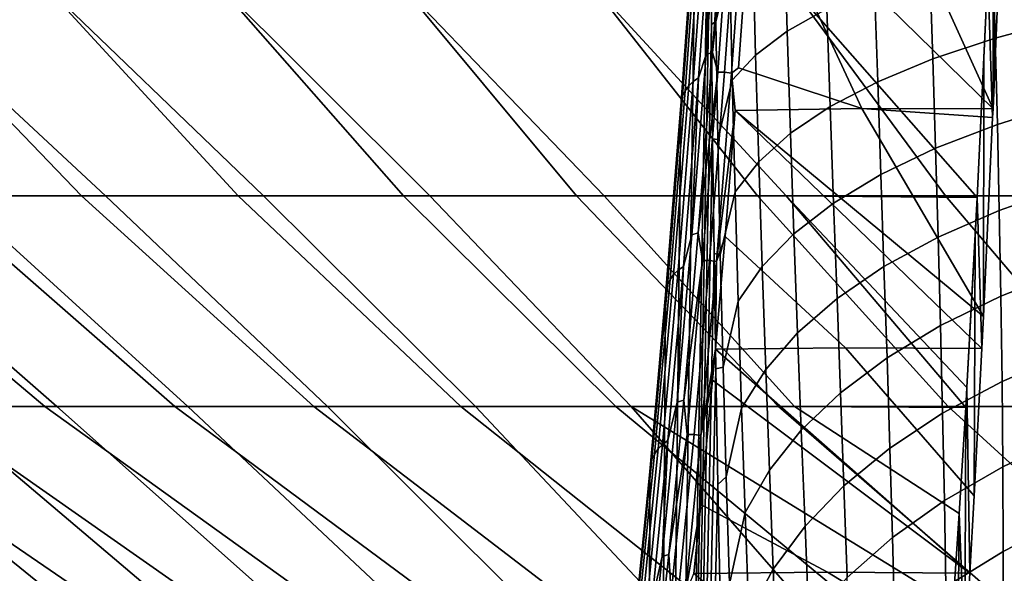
# Model space of a CAD drawing. Header units: metres. Extents: x -109 to 109, y -100 to 58.
# Tile 168 of 256: x -13.6 to -10.08, y -86.12 to -84.14. Entities that reach past the tile are written whole.
import ezdxf

# ---------------------------------------------------------------- set-up
doc = ezdxf.new("R2010")
doc.units = ezdxf.units.M
doc.layers.add('solid_21_062_100_XXX', color=7, linetype='CONTINUOUS')

msp = doc.modelspace()

# ---------------------------------------------------------------- linework, layer by layer
at = {"layer": 'solid_21_062_100_XXX'}
for points in [[(-10.09042, -83.730667, -12.635556), (-10.12104, -84.457603, -11.606689), (-10.103581, -83.126266, -12.193801), (-10.09042, -82.791679, -12.636045)], [(-11.184749, -83.72554, -12.329643), (-11.133983, -82.950745, -13.360293), (-11.132689, -83.348648, -13.386337), (-11.371697, -97.013657, -8.528762)], [(-10.12104, -84.457603, -11.606689), (-10.121449, -83.558571, -11.59343), (-10.103581, -83.126266, -12.193801)], [(-11.132689, -83.348648, -13.386337), (-11.130467, -83.750809, -13.43123), (-11.371697, -97.013657, -8.528762)], [(-11.068769, -83.535988, -14.060049), (-11.061771, -83.949303, -14.146487), (-11.112092, -84.14537, -13.726383), (-11.118036, -83.715195, -13.62611)], [(-10.531758, -83.552979, -12.604741), (-10.976371, -83.554428, -12.320905), (-10.98059, -83.615616, -12.23576), (-10.12104, -84.457603, -11.606689)], [(-10.09042, -83.730667, -12.635556), (-10.531758, -83.552979, -12.604741), (-10.12104, -84.457603, -11.606689)], [(-10.12104, -84.457603, -11.606689), (-10.122436, -84.48912, -11.559813), (-10.139601, -83.973328, -10.983549), (-10.121449, -83.558571, -11.59343)], [(-11.123588, -84.257263, -11.291666), (-11.07422, -83.568619, -12.293907), (-11.097215, -83.575241, -12.299807), (-11.146597, -84.264084, -11.297272)], [(-11.146597, -84.264084, -11.297272), (-11.097215, -83.575241, -12.299807), (-11.121161, -83.624298, -12.25286)], [(-11.052795, -83.604576, -12.235367), (-11.07422, -83.568619, -12.293907), (-11.123588, -84.257263, -11.291666)], [(-11.173438, -84.347847, -11.191543), (-11.121161, -83.624298, -12.25286), (-11.140076, -83.636688, -12.262664), (-11.192382, -84.360626, -11.200767)], [(-11.146597, -84.264084, -11.297272), (-11.121161, -83.624298, -12.25286), (-11.173438, -84.347847, -11.191543)], [(-11.105028, -84.327492, -11.174975), (-11.052795, -83.604576, -12.235367), (-11.123588, -84.257263, -11.291666)], [(-11.080419, -84.327316, -11.173652), (-11.028187, -83.604408, -12.234035), (-11.052795, -83.604576, -12.235367), (-11.105028, -84.327492, -11.174975)], [(-11.056, -84.330536, -11.174535), (-11.00376, -83.607529, -12.235065), (-11.028187, -83.604408, -12.234035), (-11.080419, -84.327316, -11.173652)], [(-11.00376, -83.607529, -12.235065), (-11.056, -84.330536, -11.174535), (-11.030738, -84.311432, -11.216872), (-10.98059, -83.615616, -12.23576)], [(-10.98059, -83.615616, -12.23576), (-11.030738, -84.311432, -11.216872), (-10.589681, -84.457481, -11.302715)], [(-10.98059, -83.615616, -12.23576), (-10.589681, -84.457481, -11.302715), (-10.12104, -84.457603, -11.606689)], [(-11.208494, -84.375908, -11.211465), (-11.156153, -83.651489, -12.274057), (-11.168959, -83.668312, -12.286732), (-11.221339, -84.393257, -11.223351)], [(-11.192382, -84.360626, -11.200767), (-11.140076, -83.636688, -12.262664), (-11.156153, -83.651489, -12.274057), (-11.208494, -84.375908, -11.211465)], [(-11.23057, -84.412224, -11.236101), (-11.178147, -83.686684, -12.300344), (-11.183471, -83.706123, -12.314528), (-11.235938, -84.432281, -11.249372)], [(-11.221339, -84.393257, -11.223351), (-11.168959, -83.668312, -12.286732), (-11.178147, -83.686684, -12.300344), (-11.23057, -84.412224, -11.236101)], [(-11.23726, -84.452362, -11.263592), (-11.184749, -83.72554, -12.329643), (-11.371697, -97.013657, -8.528762)], [(-11.235938, -84.432281, -11.249372), (-11.183471, -83.706123, -12.314528), (-11.184749, -83.72554, -12.329643), (-11.23726, -84.452362, -11.263592)], [(-11.118036, -83.715195, -13.62611), (-11.112092, -84.14537, -13.726383), (-11.127299, -84.156433, -13.495315), (-11.130467, -83.750809, -13.43123)], [(-11.130467, -83.750809, -13.43123), (-11.127299, -84.156433, -13.495315), (-11.371697, -97.013657, -8.528762)], [(-10.856568, -84.180748, -15.12712), (-10.867021, -83.811172, -15.034994), (-10.725305, -83.748123, -15.468349), (-10.714596, -84.10083, -15.552305)], [(-10.969585, -84.265915, -14.694344), (-10.979343, -83.878334, -14.593719), (-10.867021, -83.811172, -15.034994), (-10.856568, -84.180748, -15.12712)], [(-10.113405, -84.205132, -16.836777), (-10.121896, -83.895973, -16.76359), (-9.871665, -83.840347, -17.139931), (-9.865241, -84.138618, -17.205399)], [(-10.979343, -83.878334, -14.593719), (-10.969585, -84.265915, -14.694344), (-11.053145, -84.355949, -14.255902), (-11.061771, -83.949303, -14.146487)], [(-10.336393, -84.279419, -16.453838), (-10.346441, -83.958122, -16.372368), (-10.121896, -83.895973, -16.76359), (-10.113405, -84.205132, -16.836777)], [(-11.061771, -83.949303, -14.146487), (-11.053145, -84.355949, -14.255902), (-11.104663, -84.567131, -13.850662), (-11.112092, -84.14537, -13.726383)], [(-13.292983, -84.768936, -6.842071), (-13.826547, -84.768936, -6.184999), (-14.711393, -83.969498, -6.737645), (-14.151481, -83.969498, -7.435198)], [(-13.90655, -84.768936, 15.0755), (-13.377947, -84.768936, 15.736569), (-14.146865, -83.969498, 16.435532), (-14.707047, -83.969498, 15.738195)], [(-12.728225, -84.768936, -7.472532), (-13.292983, -84.768936, -6.842071), (-14.151481, -83.969498, -7.435198), (-13.558524, -83.969498, -8.104889)], [(-13.377947, -84.768936, 15.736569), (-12.817949, -84.768936, 16.371264), (-13.55365, -83.969498, 17.104992), (-14.146865, -83.969498, 16.435532)], [(-12.133595, -84.768936, -8.074902), (-12.728225, -84.768936, -7.472532), (-13.558524, -83.969498, -8.104889), (-12.933908, -83.969498, -8.745153)], [(-12.817949, -84.768936, 16.371264), (-12.227871, -84.768936, 16.97809), (-12.928787, -83.969498, 17.745016), (-13.55365, -83.969498, 17.104992)], [(-11.510492, -84.768936, -8.647768), (-12.133595, -84.768936, -8.074902), (-12.933908, -83.969498, -8.745153), (-12.279094, -83.969498, -9.354497)], [(-12.227871, -84.768936, 16.97809), (-11.609097, -84.768936, 17.55563), (-12.273736, -83.969498, 18.354105), (-12.928787, -83.969498, 17.745016)], [(-10.860377, -84.768936, -9.189786), (-11.510492, -84.768936, -8.647768), (-12.279094, -83.969498, -9.354497), (-11.595607, -83.969498, -9.931496)], [(-11.609097, -84.768936, 17.55563), (-10.963079, -84.768936, 18.102526), (-11.590026, -83.969498, 18.930841), (-12.273736, -83.969498, 18.354105)], [(-10.17797, -84.775154, -9.694382), (-10.860377, -84.768936, -9.189786), (-11.595607, -83.969498, -9.931496), (-10.885044, -83.969498, -10.474805)], [(-10.963079, -84.768936, 18.102526), (-10.291334, -84.768936, 18.617493), (-10.879253, -83.969498, 19.473875), (-11.590026, -83.969498, 18.930841)], [(-10.17797, -84.775154, -9.694382), (-10.885044, -83.969498, -10.474805), (-10.139601, -83.973328, -10.983549)], [(-10.291334, -84.768936, 18.617493), (-9.595437, -84.768936, 19.099323), (-10.143079, -83.969498, 19.981939), (-10.879253, -83.969498, 19.473875)], [(-10.533213, -84.361168, -16.058287), (-10.544301, -84.026505, -15.968005), (-10.346441, -83.958122, -16.372368), (-10.336393, -84.279419, -16.453838)], [(-10.17797, -84.775154, -9.694382), (-10.139601, -83.973328, -10.983549), (-10.153506, -84.275299, -10.516324)], [(-10.122436, -84.48912, -11.559813), (-10.155646, -85.200371, -10.443961), (-10.153506, -84.275299, -10.516324), (-10.139601, -83.973328, -10.983549)], [(-9.595437, -84.768936, 19.099323), (-8.877023, -84.768936, 19.546888), (-9.38322, -83.969498, 20.453848), (-10.143079, -83.969498, 19.981939)], [(-10.702987, -84.449997, -15.651885), (-10.714596, -84.10083, -15.552305), (-10.544301, -84.026505, -15.968005), (-10.533213, -84.361168, -16.058287)], [(-10.844962, -84.545517, -15.236444), (-10.856568, -84.180748, -15.12712), (-10.714596, -84.10083, -15.552305), (-10.702987, -84.449997, -15.651885)], [(-11.127299, -84.156433, -13.495315), (-11.123167, -84.564857, -13.578959), (-11.371697, -97.013657, -8.528762)], [(-11.104663, -84.567131, -13.850662), (-11.123167, -84.564857, -13.578959), (-11.127299, -84.156433, -13.495315), (-11.112092, -84.14537, -13.726383)], [(-10.105606, -84.513565, -16.920631), (-10.113405, -84.205132, -16.836777), (-9.865241, -84.138618, -17.205399), (-9.860051, -84.436989, -17.28051)], [(-10.958506, -84.647301, -14.813816), (-10.969585, -84.265915, -14.694344), (-10.856568, -84.180748, -15.12712), (-10.844962, -84.545517, -15.236444)], [(-10.326557, -84.59906, -16.547079), (-10.336393, -84.279419, -16.453838), (-10.113405, -84.205132, -16.836777), (-10.105606, -84.513565, -16.920631)], [(-11.174393, -84.901314, -10.260278), (-11.123588, -84.257263, -11.291666), (-11.146597, -84.264084, -11.297272), (-11.197417, -84.908333, -10.265581)], [(-11.197417, -84.908333, -10.265581), (-11.146597, -84.264084, -11.297272), (-11.173438, -84.347847, -11.191543)], [(-11.105028, -84.327492, -11.174975), (-11.123588, -84.257263, -11.291666), (-11.174393, -84.901314, -10.260278)], [(-10.969585, -84.265915, -14.694344), (-10.958506, -84.647301, -14.813816), (-11.043114, -84.754898, -14.38588), (-11.053145, -84.355949, -14.255902)], [(-10.52192, -84.693077, -16.161516), (-10.533213, -84.361168, -16.058287), (-10.336393, -84.279419, -16.453838), (-10.326557, -84.59906, -16.547079)], [(-10.155646, -85.200371, -10.443961), (-10.161334, -85.314911, -10.25287), (-10.17797, -84.775154, -9.694382), (-10.153506, -84.275299, -10.516324)], [(-11.15885, -85.000572, -10.082355), (-11.105028, -84.327492, -11.174975), (-11.174393, -84.901314, -10.260278)], [(-11.134239, -85.000397, -10.081039), (-11.080419, -84.327316, -11.173652), (-11.105028, -84.327492, -11.174975), (-11.15885, -85.000572, -10.082355)], [(-11.109828, -85.003708, -10.081772), (-11.056, -84.330536, -11.174535), (-11.080419, -84.327316, -11.173652), (-11.134239, -85.000397, -10.081039)], [(-11.109828, -85.003708, -10.081772), (-11.042539, -84.463928, -10.979829), (-11.056, -84.330536, -11.174535)], [(-11.056, -84.330536, -11.174535), (-11.042539, -84.463928, -10.979829), (-10.589681, -84.457481, -11.302715), (-11.030738, -84.311432, -11.216872)], [(-11.246281, -85.034676, -10.106594), (-11.192382, -84.360626, -11.200767), (-11.208494, -84.375908, -11.211465), (-11.262427, -85.050392, -10.116577)], [(-11.227307, -85.021515, -10.097969), (-11.173438, -84.347847, -11.191543), (-11.192382, -84.360626, -11.200767), (-11.246281, -85.034676, -10.106594)], [(-11.197417, -84.908333, -10.265581), (-11.173438, -84.347847, -11.191543), (-11.227307, -85.021515, -10.097969)], [(-11.053145, -84.355949, -14.255902), (-11.043114, -84.754898, -14.38588), (-11.095884, -84.979469, -13.996301), (-11.104663, -84.567131, -13.850662)], [(-10.690825, -84.795204, -15.765662), (-10.702987, -84.449997, -15.651885), (-10.533213, -84.361168, -16.058287), (-10.52192, -84.693077, -16.161516)], [(-11.275312, -85.068245, -10.127649), (-11.221339, -84.393257, -11.223351), (-11.23057, -84.412224, -11.236101), (-11.284588, -85.087753, -10.139512)], [(-11.262427, -85.050392, -10.116577), (-11.208494, -84.375908, -11.211465), (-11.221339, -84.393257, -11.223351), (-11.275312, -85.068245, -10.127649)], [(-11.290002, -85.108398, -10.151844), (-11.235938, -84.432281, -11.249372), (-11.23726, -84.452362, -11.263592), (-11.291373, -85.129135, -10.165066)], [(-11.284588, -85.087753, -10.139512), (-11.23057, -84.412224, -11.236101), (-11.235938, -84.432281, -11.249372), (-11.290002, -85.108398, -10.151844)], [(-10.098792, -84.821114, -17.014528), (-10.105606, -84.513565, -16.920631), (-9.860051, -84.436989, -17.28051), (-9.85635, -84.735291, -17.364819)], [(-11.291373, -85.129135, -10.165066), (-11.23726, -84.452362, -11.263592), (-11.371697, -97.013657, -8.528762)], [(-11.109828, -85.003708, -10.081772), (-11.078421, -84.914421, -10.247337), (-11.042539, -84.463928, -10.979829)], [(-11.078421, -84.914421, -10.247337), (-10.648247, -85.311752, -9.910652), (-10.161334, -85.314911, -10.25287), (-11.042539, -84.463928, -10.979829)], [(-10.155646, -85.200371, -10.443961), (-10.589681, -84.457481, -11.302715), (-11.042539, -84.463928, -10.979829)], [(-10.155646, -85.200371, -10.443961), (-11.042539, -84.463928, -10.979829), (-10.161334, -85.314911, -10.25287)], [(-10.83252, -84.904984, -15.361279), (-10.844962, -84.545517, -15.236444), (-10.702987, -84.449997, -15.651885), (-10.690825, -84.795204, -15.765662)], [(-10.122436, -84.48912, -11.559813), (-10.12104, -84.457603, -11.606689), (-10.589681, -84.457481, -11.302715)], [(-10.155646, -85.200371, -10.443961), (-10.122436, -84.48912, -11.559813), (-10.589681, -84.457481, -11.302715)], [(-10.946377, -85.021927, -14.95017), (-10.958506, -84.647301, -14.813816), (-10.844962, -84.545517, -15.236444), (-10.83252, -84.904984, -15.361279)], [(-10.317248, -84.916832, -16.651268), (-10.326557, -84.59906, -16.547079), (-10.105606, -84.513565, -16.920631), (-10.098792, -84.821114, -17.014528)], [(-11.123167, -84.564857, -13.578959), (-11.118053, -84.975479, -13.682512), (-11.371697, -97.013657, -8.528762)], [(-11.095884, -84.979469, -13.996301), (-11.118053, -84.975479, -13.682512), (-11.123167, -84.564857, -13.578959), (-11.104663, -84.567131, -13.850662)], [(-10.510747, -85.022018, -16.276659), (-10.52192, -84.693077, -16.161516), (-10.326557, -84.59906, -16.547079), (-10.317248, -84.916832, -16.651268)], [(-10.958506, -84.647301, -14.813816), (-10.946377, -85.021927, -14.95017), (-11.031888, -85.145508, -14.534163), (-11.043114, -84.754898, -14.38588)], [(-10.678427, -85.1362, -15.892369), (-10.690825, -84.795204, -15.765662), (-10.52192, -84.693077, -16.161516), (-10.510747, -85.022018, -16.276659)], [(-11.043114, -84.754898, -14.38588), (-11.031888, -85.145508, -14.534163), (-11.085892, -85.381775, -14.160843), (-11.095884, -84.979469, -13.996301)], [(-10.093193, -85.127625, -17.117956), (-10.098792, -84.821114, -17.014528), (-9.85635, -84.735291, -17.364819), (-9.854331, -85.033386, -17.457977)], [(-14.864687, -84.768936, 13.680501), (-13.94391, -85.521469, 13.129644), (-13.509912, -85.521469, 13.794206), (-14.402518, -84.768936, 14.389607)], [(-14.327662, -84.768936, -5.502859), (-13.466639, -85.521469, -4.861917), (-13.903715, -85.521469, -4.199376), (-14.795156, -84.768936, -4.79725)], [(-14.402518, -84.768936, 14.389607), (-13.509912, -85.521469, 13.794206), (-13.044267, -85.521469, 14.43699), (-13.90655, -84.768936, 15.0755)], [(-13.826547, -84.768936, -6.184999), (-12.998017, -85.521469, -5.502534), (-13.466639, -85.521469, -4.861917), (-14.327662, -84.768936, -5.502859)], [(-13.90655, -84.768936, 15.0755), (-13.044267, -85.521469, 14.43699), (-12.548067, -85.521469, 15.056491), (-13.377947, -84.768936, 15.736569)], [(-13.292983, -84.768936, -6.842071), (-12.498948, -85.521469, -6.119726), (-12.998017, -85.521469, -5.502534), (-13.826547, -84.768936, -6.184999)], [(-13.377947, -84.768936, 15.736569), (-12.548067, -85.521469, 15.056491), (-12.022474, -85.521469, 15.651258), (-12.817949, -84.768936, 16.371264)], [(-12.728225, -84.768936, -7.472532), (-11.970602, -85.521469, -6.712049), (-12.498948, -85.521469, -6.119726), (-13.292983, -84.768936, -6.842071)], [(-12.817949, -84.768936, 16.371264), (-12.022474, -85.521469, 15.651258), (-11.468719, -85.521469, 16.219898), (-12.227871, -84.768936, 16.97809)], [(-12.133595, -84.768936, -8.074902), (-11.414214, -85.521469, -7.278113), (-11.970602, -85.521469, -6.712049), (-12.728225, -84.768936, -7.472532)], [(-12.227871, -84.768936, 16.97809), (-11.468719, -85.521469, 16.219898), (-10.888099, -85.521469, 16.761078), (-11.609097, -84.768936, 17.55563)], [(-11.510492, -84.768936, -8.647768), (-10.83109, -85.521469, -7.816595), (-11.414214, -85.521469, -7.278113), (-12.133595, -84.768936, -8.074902)], [(-11.609097, -84.768936, 17.55563), (-10.888099, -85.521469, 16.761078), (-10.281974, -85.521469, 17.273531), (-10.963079, -84.768936, 18.102526)], [(-10.860377, -84.768936, -9.189786), (-10.218824, -85.525246, -8.321779), (-10.83109, -85.521469, -7.816595), (-11.510492, -84.768936, -8.647768)], [(-10.963079, -84.768936, 18.102526), (-10.281974, -85.521469, 17.273531), (-9.651764, -85.521469, 17.756058), (-10.291334, -84.768936, 18.617493)], [(-10.214699, -85.454102, -8.460382), (-10.218824, -85.525246, -8.321779), (-10.860377, -84.768936, -9.189786)], [(-10.214699, -85.454102, -8.460382), (-10.860377, -84.768936, -9.189786), (-10.17797, -84.775154, -9.694382)], [(-10.291334, -84.768936, 18.617493), (-9.651764, -85.521469, 17.756058), (-8.998945, -85.521469, 18.207527), (-9.595437, -84.768936, 19.099323)], [(-10.214699, -85.454102, -8.460382), (-10.17797, -84.775154, -9.694382), (-10.185167, -84.914619, -9.452568)], [(-10.161334, -85.314911, -10.25287), (-10.188869, -85.841293, -9.327749), (-10.185167, -84.914619, -9.452568), (-10.17797, -84.775154, -9.694382)], [(-10.81954, -85.258865, -15.500111), (-10.83252, -84.904984, -15.361279), (-10.690825, -84.795204, -15.765662), (-10.678427, -85.1362, -15.892369)], [(-10.308724, -85.232597, -16.765718), (-10.317248, -84.916832, -16.651268), (-10.098792, -84.821114, -17.014528), (-10.093193, -85.127625, -17.117956)], [(-11.226539, -85.49955, -9.20172), (-11.174393, -84.901314, -10.260278), (-11.197417, -84.908333, -10.265581), (-11.249578, -85.506744, -9.206713)], [(-11.249578, -85.506744, -9.206713), (-11.197417, -84.908333, -10.265581), (-11.227307, -85.021515, -10.097969)], [(-11.15885, -85.000572, -10.082355), (-11.174393, -84.901314, -10.260278), (-11.226539, -85.49955, -9.20172)], [(-11.078421, -84.914421, -10.247337), (-11.112912, -85.316811, -9.546618), (-10.648247, -85.311752, -9.910652)], [(-11.109828, -85.003708, -10.081772), (-11.112912, -85.316811, -9.546618), (-11.078421, -84.914421, -10.247337)], [(-10.933461, -85.389473, -15.101631), (-10.946377, -85.021927, -14.95017), (-10.83252, -84.904984, -15.361279), (-10.81954, -85.258865, -15.500111)], [(-10.499966, -85.347847, -16.402832), (-10.510747, -85.022018, -16.276659), (-10.317248, -84.916832, -16.651268), (-10.308724, -85.232597, -16.765718)], [(-10.188869, -85.841293, -9.327749), (-10.204382, -86.118011, -8.806561), (-10.214699, -85.454102, -8.460382), (-10.185167, -84.914619, -9.452568)], [(-11.118053, -84.975479, -13.682512), (-11.111943, -85.387596, -13.806301), (-11.371697, -97.013657, -8.528762)], [(-11.214146, -85.622398, -8.959841), (-11.15885, -85.000572, -10.082355), (-11.226539, -85.49955, -9.20172)], [(-11.189535, -85.622215, -8.958533), (-11.134239, -85.000397, -10.081039), (-11.15885, -85.000572, -10.082355), (-11.214146, -85.622398, -8.959841)], [(-11.165132, -85.62561, -8.959111), (-11.109828, -85.003708, -10.081772), (-11.134239, -85.000397, -10.081039), (-11.189535, -85.622215, -8.958533)], [(-11.165132, -85.62561, -8.959111), (-11.112912, -85.316811, -9.546618), (-11.109828, -85.003708, -10.081772)], [(-11.085892, -85.381775, -14.160843), (-11.111943, -85.387596, -13.806301), (-11.118053, -84.975479, -13.682512), (-11.095884, -84.979469, -13.996301)], [(-11.301655, -85.657379, -8.982485), (-11.246281, -85.034676, -10.106594), (-11.262427, -85.050392, -10.116577), (-11.317839, -85.6735, -8.991733)], [(-11.282652, -85.643883, -8.974475), (-11.227307, -85.021515, -10.097969), (-11.246281, -85.034676, -10.106594), (-11.301655, -85.657379, -8.982485)], [(-11.249578, -85.506744, -9.206713), (-11.227307, -85.021515, -10.097969), (-11.282652, -85.643883, -8.974475)], [(-10.946377, -85.021927, -14.95017), (-10.933461, -85.389473, -15.101631), (-11.019684, -85.527443, -14.698705), (-11.031888, -85.145508, -14.534163)], [(-10.666064, -85.472847, -16.030916), (-10.678427, -85.1362, -15.892369), (-10.510747, -85.022018, -16.276659), (-10.499966, -85.347847, -16.402832)], [(-10.088978, -85.432983, -17.23052), (-10.093193, -85.127625, -17.117956), (-9.854331, -85.033386, -17.457977), (-9.854121, -85.331154, -17.559731)], [(-11.330765, -85.691818, -9.00197), (-11.275312, -85.068245, -10.127649), (-11.284588, -85.087753, -10.139512), (-11.340085, -85.711838, -9.012919)], [(-11.317839, -85.6735, -8.991733), (-11.262427, -85.050392, -10.116577), (-11.275312, -85.068245, -10.127649), (-11.330765, -85.691818, -9.00197)], [(-11.345547, -85.733009, -9.024287), (-11.290002, -85.108398, -10.151844), (-11.291373, -85.129135, -10.165066), (-11.346963, -85.754303, -9.036602)], [(-11.340085, -85.711838, -9.012919), (-11.284588, -85.087753, -10.139512), (-11.290002, -85.108398, -10.151844), (-11.345547, -85.733009, -9.024287)], [(-11.346963, -85.754303, -9.036602), (-11.291373, -85.129135, -10.165066), (-11.371697, -97.013657, -8.528762)], [(-11.031888, -85.145508, -14.534163), (-11.019684, -85.527443, -14.698705), (-11.074835, -85.773758, -14.342065), (-11.085892, -85.381775, -14.160843)], [(-10.806282, -85.607048, -15.651628), (-10.81954, -85.258865, -15.500111), (-10.678427, -85.1362, -15.892369), (-10.666064, -85.472847, -16.030916)], [(-10.301182, -85.546265, -16.889875), (-10.308724, -85.232597, -16.765718), (-10.093193, -85.127625, -17.117956), (-10.088978, -85.432983, -17.23052)], [(-10.48979, -85.670494, -16.539312), (-10.499966, -85.347847, -16.402832), (-10.308724, -85.232597, -16.765718), (-10.301182, -85.546265, -16.889875)], [(-10.919996, -85.74984, -15.266654), (-10.933461, -85.389473, -15.101631), (-10.81954, -85.258865, -15.500111), (-10.806282, -85.607048, -15.651628)], [(-11.165132, -85.62561, -8.959111), (-11.122989, -85.428329, -9.343642), (-11.112912, -85.316811, -9.546618)], [(-11.112912, -85.316811, -9.546618), (-11.122989, -85.428329, -9.343642), (-10.204382, -86.118011, -8.806561)], [(-10.188869, -85.841293, -9.327749), (-10.648247, -85.311752, -9.910652), (-11.112912, -85.316811, -9.546618), (-10.204382, -86.118011, -8.806561)], [(-10.188869, -85.841293, -9.327749), (-10.161334, -85.314911, -10.25287), (-10.648247, -85.311752, -9.910652)], [(-10.653962, -85.805099, -16.180397), (-10.666064, -85.472847, -16.030916), (-10.499966, -85.347847, -16.402832), (-10.48979, -85.670494, -16.539312)], [(-10.08626, -85.737076, -17.351921), (-10.088978, -85.432983, -17.23052), (-9.854121, -85.331154, -17.559731), (-9.855794, -85.628433, -17.669905)], [(-11.111943, -85.387596, -13.806301), (-11.10482, -85.800499, -13.950652), (-11.371697, -97.013657, -8.528762)], [(-11.074835, -85.773758, -14.342065), (-11.10482, -85.800499, -13.950652), (-11.111943, -85.387596, -13.806301), (-11.085892, -85.381775, -14.160843)], [(-10.933461, -85.389473, -15.101631), (-10.919996, -85.74984, -15.266654), (-11.006701, -85.900597, -14.877711), (-11.019684, -85.527443, -14.698705)], [(-11.165132, -85.62561, -8.959111), (-11.164957, -85.872322, -8.492977), (-11.122989, -85.428329, -9.343642)], [(-11.164957, -85.872322, -8.492977), (-10.712924, -86.11396, -8.408441), (-10.204382, -86.118011, -8.806561), (-11.122989, -85.428329, -9.343642)], [(-10.294768, -85.857742, -17.023304), (-10.301182, -85.546265, -16.889875), (-10.088978, -85.432983, -17.23052), (-10.08626, -85.737076, -17.351921)], [(-10.204382, -86.118011, -8.806561), (-10.221951, -86.414818, -8.216287), (-10.218824, -85.525246, -8.321779), (-10.214699, -85.454102, -8.460382)], [(-10.792968, -85.949493, -15.814725), (-10.806282, -85.607048, -15.651628), (-10.666064, -85.472847, -16.030916), (-10.653962, -85.805099, -16.180397)], [(-14.712977, -85.521469, 11.741465), (-13.663157, -86.225609, 11.370346), (-13.316272, -86.225609, 12.020445), (-14.345245, -85.521469, 12.444863)], [(-14.308223, -85.521469, -3.516464), (-13.439717, -86.225609, -2.802763), (-13.775728, -86.225609, -2.146977), (-14.679214, -85.521469, -2.814779)], [(-14.345245, -85.521469, 12.444863), (-13.316272, -86.225609, 12.020445), (-12.938478, -86.225609, 12.653082), (-13.94391, -85.521469, 13.129644)], [(-13.903715, -85.521469, -4.199376), (-13.072512, -86.225609, -3.441604), (-13.439717, -86.225609, -2.802763), (-14.308223, -85.521469, -3.516464)], [(-13.94391, -85.521469, 13.129644), (-12.938478, -86.225609, 12.653082), (-12.530651, -86.225609, 13.266788), (-13.509912, -85.521469, 13.794206)], [(-13.466639, -85.521469, -4.861917), (-12.674963, -86.225609, -4.062018), (-13.072512, -86.225609, -3.441604), (-13.903715, -85.521469, -4.199376)], [(-13.509912, -85.521469, 13.794206), (-12.530651, -86.225609, 13.266788), (-12.093739, -86.225609, 13.860141), (-13.044267, -85.521469, 14.43699)], [(-12.998017, -85.521469, -5.502534), (-12.247993, -86.225609, -4.662564), (-12.674963, -86.225609, -4.062018), (-13.466639, -85.521469, -4.861917)], [(-13.044267, -85.521469, 14.43699), (-12.093739, -86.225609, 13.860141), (-11.628756, -86.225609, 14.43176), (-12.548067, -85.521469, 15.056491)], [(-12.498948, -85.521469, -6.119726), (-11.792595, -86.225609, -5.241848), (-12.247993, -86.225609, -4.662564), (-12.998017, -85.521469, -5.502534)], [(-12.548067, -85.521469, 15.056491), (-11.628756, -86.225609, 14.43176), (-11.13678, -86.225609, 14.980321), (-12.022474, -85.521469, 15.651258)], [(-11.970602, -85.521469, -6.712049), (-11.309823, -86.225609, -5.798526), (-11.792595, -86.225609, -5.241848), (-12.498948, -85.521469, -6.119726)], [(-12.022474, -85.521469, 15.651258), (-11.13678, -86.225609, 14.980321), (-10.618955, -86.225609, 15.504549), (-11.468719, -85.521469, 16.219898)], [(-11.414214, -85.521469, -7.278113), (-10.8008, -86.225609, -6.331306), (-11.309823, -86.225609, -5.798526), (-11.970602, -85.521469, -6.712049)], [(-11.468719, -85.521469, 16.219898), (-10.618955, -86.225609, 15.504549), (-10.076481, -86.225609, 16.003227), (-10.888099, -85.521469, 16.761078)], [(-11.414214, -85.521469, -7.278113), (-10.263063, -86.228577, -6.835501), (-10.8008, -86.225609, -6.331306)], [(-11.414214, -85.521469, -7.278113), (-10.83109, -85.521469, -7.816595), (-10.241845, -85.904808, -7.548364), (-10.263063, -86.228577, -6.835501)], [(-11.279923, -86.050819, -8.118021), (-11.226539, -85.49955, -9.20172), (-11.249578, -85.506744, -9.206713), (-11.302979, -86.058174, -8.122696)], [(-11.302979, -86.058174, -8.122696), (-11.249578, -85.506744, -9.206713), (-11.282652, -85.643883, -8.974475)], [(-11.214146, -85.622398, -8.959841), (-11.226539, -85.49955, -9.20172), (-11.279923, -86.050819, -8.118021)], [(-11.019684, -85.527443, -14.698705), (-11.006701, -85.900597, -14.877711), (-11.062867, -86.15538, -14.538019), (-11.074835, -85.773758, -14.342065)], [(-10.888099, -85.521469, 16.761078), (-10.076481, -86.225609, 16.003227), (-9.510619, -86.225609, 16.475201), (-10.281974, -85.521469, 17.273531)], [(-10.83109, -85.521469, -7.816595), (-10.218824, -85.525246, -8.321779), (-10.241845, -85.904808, -7.548364)], [(-10.281974, -85.521469, 17.273531), (-9.510619, -86.225609, 16.475201), (-8.922681, -86.225609, 16.919371), (-9.651764, -85.521469, 17.756058)], [(-10.221951, -86.414818, -8.216287), (-10.241845, -85.904808, -7.548364), (-10.218824, -85.525246, -8.321779)], [(-10.480392, -85.989899, -16.685516), (-10.48979, -85.670494, -16.539312), (-10.301182, -85.546265, -16.889875), (-10.294768, -85.857742, -17.023304)], [(-11.270798, -86.191628, -7.809829), (-11.214146, -85.622398, -8.959841), (-11.279923, -86.050819, -8.118021)], [(-11.246187, -86.191444, -7.80853), (-11.189535, -85.622215, -8.958533), (-11.214146, -85.622398, -8.959841), (-11.270798, -86.191628, -7.809829)], [(-11.221791, -86.194916, -7.808949), (-11.165132, -85.62561, -8.959111), (-11.189535, -85.622215, -8.958533), (-11.246187, -86.191444, -7.80853)], [(-11.221791, -86.194916, -7.808949), (-11.164957, -85.872322, -8.492977), (-11.165132, -85.62561, -8.959111)], [(-10.906189, -86.103027, -15.443926), (-10.919996, -85.74984, -15.266654), (-10.806282, -85.607048, -15.651628), (-10.792968, -85.949493, -15.814725)], [(-10.085104, -86.03978, -17.481951), (-10.08626, -85.737076, -17.351921), (-9.855794, -85.628433, -17.669905), (-9.859374, -85.925095, -17.788393)], [(-11.374609, -86.243912, -7.839334), (-11.317839, -85.6735, -8.991733), (-11.330765, -85.691818, -9.00197), (-11.387577, -86.262657, -7.848716)], [(-11.358388, -86.227417, -7.830839), (-11.301655, -85.657379, -8.982485), (-11.317839, -85.6735, -8.991733), (-11.374609, -86.243912, -7.839334)], [(-11.339354, -86.213608, -7.82346), (-11.282652, -85.643883, -8.974475), (-11.301655, -85.657379, -8.982485), (-11.358388, -86.227417, -7.830839)], [(-11.302979, -86.058174, -8.122696), (-11.282652, -85.643883, -8.974475), (-11.339354, -86.213608, -7.82346)], [(-10.642303, -86.132942, -16.340063), (-10.653962, -85.805099, -16.180397), (-10.48979, -85.670494, -16.539312), (-10.480392, -85.989899, -16.685516)], [(-11.387577, -86.262657, -7.848716), (-11.330765, -85.691818, -9.00197), (-11.340085, -85.711838, -9.012919), (-11.396943, -86.283134, -7.858731)], [(-11.402454, -86.304802, -7.869109), (-11.345547, -85.733009, -9.024287), (-11.346963, -85.754303, -9.036602), (-11.403919, -86.326637, -7.880416)], [(-11.396943, -86.283134, -7.858731), (-11.340085, -85.711838, -9.012919), (-11.345547, -85.733009, -9.024287), (-11.402454, -86.304802, -7.869109)], [(-10.28958, -86.166946, -17.16568), (-10.294768, -85.857742, -17.023304), (-10.08626, -85.737076, -17.351921), (-10.085104, -86.03978, -17.481951)], [(-11.346963, -85.754303, -9.036602), (-11.371697, -97.013657, -8.528762), (-11.414532, -96.973763, -7.65951), (-11.403919, -86.326637, -7.880416)], [(-11.062867, -86.15538, -14.538019), (-11.096665, -86.213524, -14.115927), (-11.10482, -85.800499, -13.950652), (-11.074835, -85.773758, -14.342065)], [(-10.919996, -85.74984, -15.266654), (-10.906189, -86.103027, -15.443926), (-10.993122, -86.265015, -15.069652), (-11.006701, -85.900597, -14.877711)], [(-11.10482, -85.800499, -13.950652), (-11.096665, -86.213524, -14.115927), (-11.371697, -97.013657, -8.528762)], [(-10.779783, -86.286247, -15.988485), (-10.792968, -85.949493, -15.814725), (-10.653962, -85.805099, -16.180397), (-10.642303, -86.132942, -16.340063)], [(-11.221791, -86.194916, -7.808949), (-11.189727, -86.118324, -7.988533), (-11.164957, -85.872322, -8.492977)], [(-11.164957, -85.872322, -8.492977), (-11.189727, -86.118324, -7.988533), (-10.712924, -86.11396, -8.408441)], [(-10.471892, -86.306023, -16.840988), (-10.480392, -85.989899, -16.685516), (-10.294768, -85.857742, -17.023304), (-10.28958, -86.166946, -17.16568)], [(-11.006701, -85.900597, -14.877711), (-10.993122, -86.265015, -15.069652), (-11.050129, -86.526779, -14.747052), (-11.062867, -86.15538, -14.538019)], [(-10.250716, -86.864265, -7.249914), (-10.255393, -86.933228, -7.092783), (-10.263063, -86.228577, -6.835501), (-10.241845, -85.904808, -7.548364)], [(-10.221951, -86.414818, -8.216287), (-10.250716, -86.864265, -7.249914), (-10.241845, -85.904808, -7.548364)], [(-10.89222, -86.449127, -15.632346), (-10.906189, -86.103027, -15.443926), (-10.792968, -85.949493, -15.814725), (-10.779783, -86.286247, -15.988485)], [(-10.08553, -86.340973, -17.620474), (-10.085104, -86.03978, -17.481951), (-9.859374, -85.925095, -17.788393), (-9.864841, -86.22097, -17.915155)], [(-10.631229, -86.456398, -16.509325), (-10.642303, -86.132942, -16.340063), (-10.480392, -85.989899, -16.685516), (-10.471892, -86.306023, -16.840988)], [(-11.334446, -86.55407, -7.01126), (-11.279923, -86.050819, -8.118021), (-11.302979, -86.058174, -8.122696), (-11.357517, -86.561569, -7.01561)], [(-11.357517, -86.561569, -7.01561), (-11.302979, -86.058174, -8.122696), (-11.339354, -86.213608, -7.82346)], [(-11.270798, -86.191628, -7.809829), (-11.279923, -86.050819, -8.118021), (-11.334446, -86.55407, -7.01126)], [(-10.285671, -86.473793, -17.316767), (-10.28958, -86.166946, -17.16568), (-10.085104, -86.03978, -17.481951), (-10.08553, -86.340973, -17.620474)], [(-10.221951, -86.414818, -8.216287), (-10.712924, -86.11396, -8.408441), (-11.189727, -86.118324, -7.988533), (-10.250716, -86.864265, -7.249914)], [(-10.906189, -86.103027, -15.443926), (-10.89222, -86.449127, -15.632346), (-10.979115, -86.62085, -15.273232), (-10.993122, -86.265015, -15.069652)], [(-10.221951, -86.414818, -8.216287), (-10.204382, -86.118011, -8.806561), (-10.712924, -86.11396, -8.408441)]]:
    msp.add_3dface(points, dxfattribs=at)

doc.saveas('drawing.dxf')
